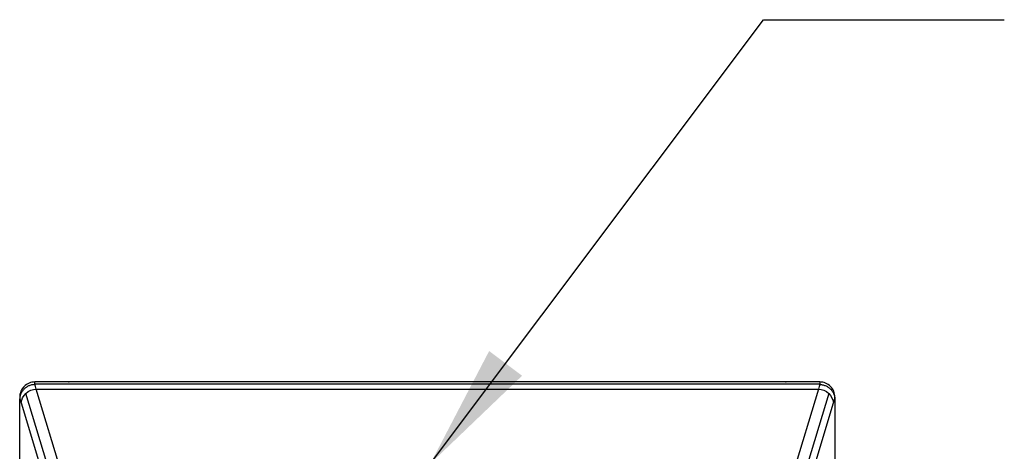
# Model space of a CAD drawing. Header units: millimetres. Extents: x 0 to 559, y 0 to 432.
# Tile 30 of 47: x 318 to 370, y 227 to 250. Entities that reach past the tile are written whole.
import ezdxf

# ---------------------------------------------------------------- set-up
doc = ezdxf.new("R2010")
doc.units = ezdxf.units.MM
doc.header["$LTSCALE"] = 2
doc.layers.add('DIMENSIONS', color=140, linetype='Continuous', lineweight=25)
doc.dimstyles.new('SLDDIMSTYLE0', dxfattribs={"dimtxt": 0.18, "dimasz": 6.604, "dimexe": 0, "dimexo": 0.0625, "dimgap": 0, "dimtad": 0, "dimtih": 1, "dimtoh": 1, "dimdec": 0, "dimrnd": 1e-09, "dimzin": 0, "dimdsep": 46, "dimtxsty": 'Standard', "dimsah": 1, "dimcen": 0.09, "dimadec": 0, "dimazin": 0, "dimtfac": 6.604, "dimtdec": 0, "dimtofl": 0, "dimtmove": 0, "dimatfit": 3, "dimfxl": 0, "dimfrac": 2, "dimtolj": 1, "dimtzin": 0, "dimarcsym": 0})

msp = doc.modelspace()

# ---------------------------------------------------------------- linework, layer by layer
for p, q in [((318.585322, 230.359724), (318.585322, 230.45454)), ((359.985322, 230.45454), (318.585322, 230.45454)), ((318.585322, 230.317366), (318.585322, 230.359724)), ((318.585322, 230.359724), (359.985322, 230.359724)), ((322.835682, 216.22048), (318.65862, 230.079771)), ((318.65862, 230.079771), (359.912024, 230.079771)), ((320.358174, 230.45454), (320.387683, 230.45454)), ((323.759838, 230.45454), (323.735022, 230.45454)), ((324.835621, 230.45454), (324.810805, 230.45454)), ((328.759838, 230.45454), (328.735022, 230.45454)), ((329.835621, 230.45454), (329.810805, 230.45454)), ((333.759838, 230.45454), (333.734835, 230.45454)), ((334.835606, 230.45454), (334.810805, 230.45454)), ((338.759838, 230.45454), (338.735363, 230.45454)), ((339.835281, 230.45454), (339.810805, 230.45454)), ((343.759838, 230.45454), (343.735038, 230.45454)), ((344.835809, 230.45454), (344.810805, 230.45454)), ((348.759838, 230.45454), (348.735022, 230.45454)), ((349.835621, 230.45454), (349.810805, 230.45454)), ((353.759838, 230.45454), (353.735022, 230.45454)), ((354.835621, 230.45454), (354.810805, 230.45454)), ((359.912024, 230.079771), (355.734961, 216.22048)), ((358.18296, 230.45454), (358.21247, 230.45454)), ((359.985322, 230.45454), (359.985322, 230.359724)), ((359.985322, 230.359724), (359.985322, 230.317366)), ((317.785322, 229.65454), (317.785322, 229.529215)), ((322.291283, 215.993676), (318.114221, 229.852967)), ((360.456423, 229.852967), (356.27936, 215.993676)), ((360.785322, 229.529215), (360.785322, 229.65454)), ((317.785322, 96.379866), (317.785322, 229.529215)), ((317.866405, 229.354725), (322.043468, 215.495434)), ((356.527176, 215.495434), (360.704238, 229.354725)), ((360.785322, 229.529215), (360.785322, 96.379866))]:
    msp.add_line(p, q)
for centre, start, end in [((318.585322, 229.65454), 135, 180), ((318.585322, 229.65454), 90, 135), ((359.985322, 229.65454), 45, 90), ((359.985322, 229.65454), 0, 45)]:
    msp.add_arc(centre, 0.8, start, end)
for points, knots in [([(318.58531, 230.316982), (318.555237, 230.315501), (318.496035, 230.312585), (318.409753, 230.296419), (318.328272, 230.272897), (318.252285, 230.242216), (318.182229, 230.205779), (318.118402, 230.164576), (318.060977, 230.119602), (318.009909, 230.071873), (317.965071, 230.022275), (317.926281, 229.971585), (317.893234, 229.920536), (317.865539, 229.869783), (317.842796, 229.81987), (317.824593, 229.771258), (317.810486, 229.724341), (317.79997, 229.679447), (317.792646, 229.636829), (317.787869, 229.59669), (317.786503, 229.570744), (317.785845, 229.558233)], [0, 0, 0, 0, 0.073561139, 0.144808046, 0.213736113, 0.280343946, 0.344629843, 0.406590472, 0.46622489, 0.52353239, 0.578510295, 0.631158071, 0.681474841, 0.729460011, 0.775111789, 0.818430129, 0.859414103, 0.898063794, 0.934378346, 0.968357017, 1, 1, 1, 1]), ([(359.985322, 230.317366), (360.015177, 230.315912), (360.073963, 230.313051), (360.159687, 230.297148), (360.24071, 230.273971), (360.316374, 230.243754), (360.386209, 230.20777), (360.449916, 230.167003), (360.507353, 230.122461), (360.558508, 230.075078), (360.60349, 230.025724), (360.6425, 229.975191), (360.67582, 229.924192), (360.703792, 229.873358), (360.726805, 229.82324), (360.74528, 229.77431), (360.759652, 229.726966), (360.770386, 229.681538), (360.77787, 229.638291), (360.782748, 229.597436), (360.784131, 229.571003), (360.784799, 229.558233)], [0, 0, 0, 0, 0.073000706, 0.143738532, 0.212212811, 0.278423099, 0.342369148, 0.404050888, 0.463468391, 0.520621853, 0.575511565, 0.628137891, 0.678501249, 0.726602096, 0.772440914, 0.816018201, 0.857334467, 0.896390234, 0.933186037, 0.967722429, 1, 1, 1, 1])]:
    msp.add_open_spline(points, degree=3, knots=knots)
for points in [[(318.114244, 229.852945), (318.259747, 229.986105), (318.458647, 230.068982), (318.658619, 230.079746)], [(318.658618, 230.079746), (318.635018, 230.177526), (318.610455, 230.256887), (318.58531, 230.316982)], [(359.985333, 230.316982), (359.960188, 230.256887), (359.935626, 230.177526), (359.912025, 230.079746)], [(359.912025, 230.079746), (360.111996, 230.068983), (360.310897, 229.986105), (360.4564, 229.852946)], [(317.785322, 229.529215), (317.785322, 229.538774), (317.785487, 229.548669), (317.785845, 229.558233)], [(317.785845, 229.558233), (317.813483, 229.508864), (317.840579, 229.440414), (317.866405, 229.354725)], [(317.866405, 229.354725), (317.878173, 229.537745), (317.968738, 229.719784), (318.114244, 229.852946)], [(360.456399, 229.852945), (360.601905, 229.719783), (360.692471, 229.537744), (360.704238, 229.354724)], [(360.704238, 229.354725), (360.730064, 229.440414), (360.757161, 229.508864), (360.784799, 229.558233)], [(360.784799, 229.558233), (360.785157, 229.548668), (360.785322, 229.538774), (360.785322, 229.529215)]]:
    msp.add_open_spline(points, degree=3)

# ---------------------------------------------------------------- leaders
at = {"layer": 'DIMENSIONS'}
msp.add_leader([(339.450068, 226.151606), (357.019603, 249.54799), (369.719603, 249.54799)], dimstyle='SLDDIMSTYLE0', dxfattribs=at)

doc.saveas('drawing.dxf')
